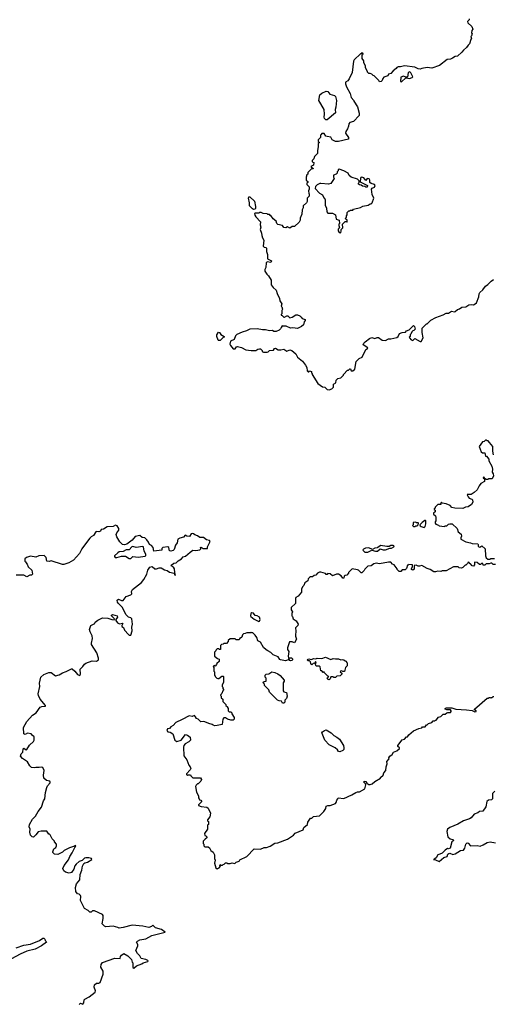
# Model space of a CAD drawing. Extents: x 1862350 to 2057294, y 212041 to 437318.
# Tile 63 of 256: x 1969391 to 1975638, y 274317 to 287288. Entities that reach past the tile are written whole.
import ezdxf

# ---------------------------------------------------------------- set-up
doc = ezdxf.new("R2010")
doc.units = 0

msp = doc.modelspace()

# ---------------------------------------------------------------- linework, layer by layer
at = {"layer": '0CON10XD'}
for points in [[(1975318, 287298), (1975320, 287285), (1975298, 287262), (1975300, 287245), (1975355, 287198), (1975368, 287165), (1975353, 287147), (1975352, 287115), (1975360, 287105), (1975350, 287075), (1975340, 287065), (1975350, 287035), (1975340, 287025), (1975325, 286970), (1975305, 286952), (1975285, 286920), (1975245, 286888), (1975225, 286858), (1975165, 286808), (1975135, 286802), (1975101, 286779), (1975075, 286770), (1975030, 286765), (1974930, 286685), (1974825, 286650), (1974765, 286660), (1974694, 286646), (1974675, 286638), (1974645, 286642), (1974605, 286662), (1974465, 286680), (1974415, 286668), (1974384, 286666), (1974364, 286656), (1974356, 286644), (1974317, 286613), (1974285, 286578), (1974255, 286570), (1974245, 286550), (1974195, 286530), (1974180, 286515), (1974170, 286485), (1974158, 286472), (1974135, 286470), (1974128, 286488), (1974065, 286550), (1974052, 286552), (1974035, 286570), (1974015, 286580), (1973995, 286580), (1973980, 286595), (1973980, 286605), (1973950, 286655), (1973950, 286675), (1973930, 286725), (1973930, 286745), (1973910, 286775), (1973910, 286825), (1973920, 286835), (1973918, 286848), (1973905, 286850), (1973895, 286840), (1973885, 286840), (1973802, 286758), (1973792, 286742), (1973777, 286593), (1973735, 286510), (1973717, 286483), (1973690, 286465), (1973690, 286445), (1973703, 286403), (1973748, 286315), (1973763, 286263), (1973800, 286225), (1973800, 286215), (1973845, 286140), (1973867, 286055), (1973867, 286025), (1973795, 285948), (1973745, 285932), (1973732, 285915), (1973728, 285885), (1973715, 285850), (1973693, 285815), (1973690, 285795), (1973730, 285735), (1973730, 285715), (1973595, 285684), (1973555, 285684), (1973512, 285705), (1973495, 285742), (1973445, 285748), (1973430, 285755), (1973405, 285790), (1973375, 285790), (1973370, 285785), (1973370, 285775), (1973360, 285765), (1973360, 285735), (1973330, 285705), (1973330, 285685), (1973340, 285675), (1973340, 285665), (1973330, 285655), (1973330, 285615), (1973318, 285565), (1973320, 285525), (1973280, 285485), (1973270, 285455), (1973250, 285435), (1973250, 285415), (1973270, 285405), (1973268, 285372), (1973230, 285355), (1973242, 285342), (1973258, 285338), (1973260, 285325), (1973235, 285320), (1973190, 285275), (1973190, 285255), (1973180, 285245), (1973170, 285215), (1973170, 285175), (1973190, 285155), (1973190, 285145), (1973180, 285135), (1973180, 285115), (1973210, 285085), (1973210, 285055), (1973200, 285035), (1973205, 285000), (1973210, 284995), (1973210, 284965), (1973182, 284935), (1973182, 284895), (1973173, 284877), (1973132, 284835), (1973132, 284808), (1973118, 284785), (1973112, 284725), (1973092, 284675), (1973092, 284648), (1973075, 284620), (1973015, 284562), (1972985, 284562), (1972955, 284542), (1972925, 284558), (1972902, 284548), (1972875, 284550), (1972857, 284577), (1972795, 284590), (1972783, 284603), (1972772, 284635), (1972734, 284664), (1972705, 284710), (1972695, 284710), (1972685, 284720), (1972665, 284720), (1972655, 284730), (1972603, 284733), (1972575, 284750), (1972555, 284750), (1972545, 284740), (1972495, 284740), (1972490, 284735), (1972493, 284713), (1972505, 284690), (1972568, 284625), (1972562, 284585), (1972570, 284555), (1972564, 284524), (1972582, 284475), (1972583, 284445), (1972592, 284415), (1972610, 284385), (1972603, 284305), (1972615, 284292), (1972640, 284285), (1972648, 284275), (1972647, 284235), (1972658, 284195), (1972658, 284138), (1972713, 284113), (1972705, 284091), (1972655, 284098), (1972644, 284086), (1972638, 284025), (1972624, 283996), (1972623, 283975), (1972650, 283935), (1972673, 283913), (1972709, 283855), (1972710, 283795), (1972735, 283761), (1972773, 283725), (1972787, 283683)], [(1974425, 286470), (1974485, 286520), (1974534, 286514), (1974568, 286525), (1974577, 286535), (1974550, 286590), (1974535, 286600), (1974516, 286594), (1974505, 286530), (1974485, 286530), (1974455, 286542), (1974417, 286533), (1974412, 286475), (1974425, 286470)], [(1973428, 285968), (1973412, 285985), (1973407, 286005), (1973411, 286045), (1973407, 286105), (1973337, 286225), (1973351, 286299), (1973375, 286320), (1973435, 286348), (1973455, 286340), (1973480, 286305), (1973545, 286290), (1973557, 286277), (1973568, 286225), (1973563, 286135), (1973553, 286103), (1973555, 286060), (1973445, 285970), (1973428, 285968)], [(1973625, 284480), (1973632, 284505), (1973630, 284525), (1973652, 284548), (1973650, 284595), (1973685, 284630), (1973695, 284630), (1973705, 284620), (1973710, 284625), (1973710, 284645), (1973692, 284662), (1973690, 284675), (1973700, 284685), (1973700, 284705), (1973712, 284718), (1973712, 284748), (1973732, 284768), (1973745, 284770), (1973755, 284780), (1973785, 284780), (1973795, 284790), (1973887, 284813), (1973915, 284830), (1973987, 284843), (1974015, 284860), (1974025, 284860), (1974040, 284875), (1974062, 284935), (1974042, 284985), (1974030, 285055), (1974042, 285068), (1974069, 285081), (1974078, 285105), (1974070, 285115), (1974028, 285128), (1974011, 285141), (1974009, 285175), (1974000, 285190), (1973975, 285194), (1973955, 285170), (1973929, 285205), (1973905, 285212), (1973892, 285208), (1973886, 285195), (1973882, 285152), (1973980, 285105), (1973975, 285080), (1973955, 285080), (1973945, 285090), (1973913, 285093), (1973895, 285110), (1973873, 285113), (1973862, 285122), (1973860, 285135), (1973870, 285145), (1973870, 285165), (1973845, 285189), (1973762, 285212), (1973737, 285235), (1973725, 285268), (1973665, 285298), (1973605, 285318), (1973592, 285308), (1973590, 285295), (1973580, 285285), (1973580, 285265), (1973567, 285253), (1973532, 285238), (1973530, 285215), (1973540, 285195), (1973495, 285132), (1973465, 285120), (1973365, 285132), (1973351, 285129), (1973315, 285112), (1973291, 285089), (1973287, 285065), (1973344, 285004), (1973385, 284980), (1973402, 284942), (1973410, 284935), (1973418, 284915), (1973422, 284845), (1973438, 284805), (1973440, 284755), (1973455, 284740), (1973515, 284738), (1973558, 284718), (1973565, 284660), (1973607, 284647), (1973610, 284605), (1973600, 284595), (1973600, 284575), (1973610, 284545), (1973593, 284527), (1973592, 284505), (1973604, 284484), (1973625, 284480)], [(1972475, 284788), (1972460, 284795), (1972420, 284835), (1972423, 284875), (1972408, 284935), (1972414, 284956), (1972426, 284956), (1972488, 284898), (1972502, 284825), (1972502, 284805), (1972495, 284790), (1972475, 284788)], [(1972787, 283683), (1972819, 283615), (1972822, 283585), (1972848, 283545), (1972840, 283515), (1972850, 283505), (1972858, 283475), (1972850, 283455), (1972850, 283415), (1972840, 283405), (1972840, 283395), (1972855, 283390), (1972875, 283370), (1972885, 283370), (1972913, 283387), (1972927, 283387), (1972955, 283362), (1972985, 283370), (1973032, 283398), (1973055, 283398), (1973085, 283388), (1973105, 283370), (1973115, 283350), (1973157, 283337), (1973157, 283323), (1973143, 283307), (1973135, 283270), (1973110, 283245), (1973055, 283220), (1972995, 283228), (1972965, 283222), (1972905, 283250), (1972865, 283250), (1972853, 283257), (1972838, 283235), (1972832, 283215), (1972815, 283198), (1972775, 283180), (1972745, 283182), (1972725, 283192), (1972685, 283188), (1972635, 283203), (1972595, 283202), (1972525, 283217), (1972425, 283210), (1972383, 283187), (1972325, 283172), (1972255, 283142), (1972238, 283125), (1972218, 283075), (1972170, 283055), (1972163, 283015), (1972170, 282995), (1972205, 282953), (1972235, 282953), (1972252, 282978), (1972265, 282984), (1972318, 282968), (1972375, 282940), (1972445, 282930), (1972505, 282928), (1972533, 282947), (1972555, 282952), (1972565, 282950), (1972588, 282928), (1972590, 282915), (1972605, 282908), (1972655, 282910), (1972667, 282913), (1972685, 282930), (1972737, 282933), (1972750, 282955), (1972765, 282962), (1972798, 282938), (1972835, 282938), (1972874, 282946), (1972915, 282923), (1972955, 282939), (1972981, 282931), (1973033, 282885), (1973054, 282844), (1973119, 282789), (1973162, 282735), (1973177, 282707), (1973182, 282662), (1973195, 282650), (1973205, 282650), (1973215, 282660), (1973240, 282655), (1973240, 282635), (1973250, 282625), (1973250, 282615), (1973322, 282495), (1973383, 282453), (1973417, 282447), (1973445, 282418), (1973475, 282410), (1973507, 282423), (1973530, 282445), (1973532, 282485), (1973560, 282505), (1973565, 282540), (1973588, 282562), (1973625, 282570), (1973660, 282605), (1973660, 282615), (1973715, 282670), (1973727, 282673), (1973745, 282690), (1973755, 282690), (1973762, 282662), (1973785, 282660), (1973810, 282685), (1973830, 282785), (1973867, 282823), (1973906, 282844), (1973956, 282944), (1973978, 282955), (1973982, 282965), (1973923, 283003), (1973928, 283025), (1973948, 283045), (1974005, 283087), (1974035, 283100), (1974075, 283088), (1974105, 283102), (1974125, 283102), (1974172, 283068), (1974215, 283060), (1974255, 283082), (1974286, 283084), (1974365, 283102), (1974382, 283115), (1974400, 283155), (1974435, 283168), (1974478, 283172), (1974495, 283190), (1974528, 283202), (1974585, 283260), (1974600, 283245), (1974607, 283213), (1974588, 283192), (1974575, 283190), (1974562, 283178), (1974550, 283145), (1974540, 283135), (1974540, 283115), (1974530, 283105), (1974532, 283095), (1974555, 283072), (1974575, 283062), (1974605, 283090), (1974675, 283050), (1974685, 283050), (1974714, 283096), (1974700, 283165), (1974700, 283225), (1974755, 283280), (1974765, 283280), (1974815, 283328), (1974880, 283365), (1974975, 283398), (1975015, 283420), (1975047, 283423), (1975085, 283448), (1975125, 283440), (1975137, 283443), (1975165, 283470), (1975192, 283478), (1975225, 283500), (1975276, 283504), (1975315, 283530), (1975345, 283538), (1975375, 283533), (1975400, 283545), (1975415, 283560), (1975448, 283635), (1975450, 283675), (1975460, 283695), (1975499, 283731), (1975535, 283778), (1975565, 283798), (1975608, 283845), (1975640, 283865)], [(1972015, 283060), (1972010, 283065), (1971992, 283115), (1971993, 283135), (1972015, 283170), (1972025, 283168), (1972045, 283140), (1972090, 283115), (1972090, 283105), (1972075, 283100), (1972035, 283062), (1972015, 283060)], [(1975642, 281555), (1975632, 281605), (1975630, 281665), (1975588, 281718), (1975568, 281738), (1975555, 281740), (1975545, 281750), (1975535, 281750), (1975517, 281733), (1975495, 281728), (1975452, 281665), (1975478, 281595), (1975495, 281580), (1975525, 281580), (1975535, 281540), (1975546, 281536), (1975578, 281498), (1975580, 281475), (1975617, 281407), (1975628, 281365), (1975622, 281325), (1975638, 281305), (1975642, 281278), (1975625, 281240), (1975575, 281238), (1975565, 281230), (1975545, 281230), (1975535, 281240), (1975520, 281240), (1975520, 281255), (1975515, 281260), (1975502, 281258), (1975502, 281252), (1975520, 281240), (1975520, 281205), (1975475, 281180), (1975450, 281145), (1975426, 281094), (1975385, 281058), (1975345, 281033), (1975312, 281032), (1975305, 281038), (1975292, 281028), (1975305, 281000), (1975320, 280985), (1975355, 280970), (1975362, 280962), (1975366, 280934), (1975349, 280901), (1975305, 280872), (1975273, 280867), (1975235, 280850), (1975132, 280852), (1975093, 280863), (1975067, 280887), (1975015, 280912), (1974965, 280920), (1974955, 280930), (1974940, 280915), (1974950, 280905), (1974945, 280900), (1974905, 280900), (1974872, 280868), (1974870, 280855), (1974860, 280845), (1974860, 280835), (1974870, 280825), (1974870, 280805), (1974850, 280785), (1974850, 280775), (1974875, 280750), (1974880, 280735), (1974880, 280685), (1974870, 280675), (1974870, 280655), (1974882, 280642), (1974915, 280630), (1974925, 280620), (1974995, 280610), (1975005, 280620), (1975025, 280620), (1975045, 280640), (1975063, 280647), (1975097, 280647), (1975160, 280585), (1975175, 280540), (1975215, 280510), (1975218, 280485), (1975208, 280462), (1975210, 280445), (1975275, 280408), (1975335, 280397), (1975357, 280387), (1975432, 280382), (1975440, 280375), (1975438, 280348), (1975462, 280338), (1975487, 280357), (1975530, 280315), (1975534, 280224), (1975545, 280200), (1975565, 280180), (1975595, 280180), (1975605, 280190), (1975655, 280190)], [(1970687, 275327), (1970625, 275344), (1970525, 275339), (1970508, 275345), (1970478, 275375), (1970493, 275447), (1970493, 275485), (1970485, 275502), (1970376, 275546), (1970353, 275547), (1970335, 275530), (1970315, 275532), (1970293, 275553), (1970245, 275580), (1970193, 275685), (1970198, 275735), (1970192, 275752), (1970177, 275767), (1970155, 275772), (1970130, 275805), (1970128, 275855), (1970142, 275905), (1970182, 275955), (1970187, 276025), (1970212, 276085), (1970221, 276135), (1970238, 276172), (1970248, 276182), (1970285, 276190), (1970342, 276225), (1970336, 276236), (1970305, 276246), (1970265, 276247), (1970245, 276241), (1970217, 276213), (1970175, 276198), (1970136, 276164), (1970120, 276140), (1970105, 276097), (1970075, 276054), (1970045, 276046), (1969996, 276056), (1969972, 276075), (1969962, 276105), (1969977, 276145), (1970035, 276218), (1970054, 276265), (1970081, 276311), (1970116, 276384), (1970128, 276395), (1970130, 276405), (1970125, 276410), (1970112, 276398), (1970050, 276380), (1969976, 276344), (1969955, 276323), (1969895, 276292), (1969850, 276295), (1969830, 276315), (1969830, 276325), (1969843, 276367), (1969866, 276384), (1969877, 276403), (1969878, 276425), (1969850, 276455), (1969850, 276465), (1969820, 276495), (1969795, 276550), (1969785, 276560), (1969775, 276560), (1969747, 276597), (1969675, 276598), (1969635, 276590), (1969605, 276550), (1969572, 276518), (1969555, 276522), (1969533, 276545), (1969524, 276585), (1969530, 276625), (1969518, 276655), (1969522, 276685), (1969558, 276755), (1969600, 276795), (1969633, 276855), (1969679, 276915), (1969705, 276998), (1969721, 277025), (1969731, 277105), (1969748, 277175), (1969756, 277195), (1969792, 277235), (1969794, 277244), (1969787, 277257), (1969746, 277266), (1969710, 277295), (1969707, 277335), (1969712, 277395), (1969696, 277436), (1969685, 277443), (1969646, 277436), (1969605, 277436), (1969585, 277430), (1969546, 277436), (1969525, 277458), (1969493, 277513), (1969428, 277555), (1969400, 277585), (1969412, 277615), (1969433, 277637), (1969436, 277684), (1969445, 277690), (1969475, 277668), (1969485, 277674), (1969520, 277730), (1969575, 277781), (1969582, 277798), (1969581, 277841), (1969554, 277864), (1969542, 277882), (1969495, 277890), (1969465, 277872), (1969445, 277880), (1969440, 277965), (1969485, 278042), (1969559, 278125), (1969606, 278155), (1969660, 278230), (1969685, 278242), (1969730, 278245), (1969731, 278255), (1969659, 278335), (1969639, 278385), (1969636, 278405), (1969656, 278505), (1969654, 278546), (1969670, 278625), (1969709, 278661), (1969775, 278690), (1969808, 278688), (1969865, 278643), (1969913, 278657), (1969956, 278684), (1970005, 278700), (1970075, 278738), (1970085, 278736), (1970117, 278707), (1970155, 278660), (1970185, 278648), (1970194, 278665), (1970187, 278733), (1970225, 278768), (1970244, 278796), (1970265, 278810), (1970345, 278842), (1970405, 278837), (1970432, 278855), (1970432, 278875), (1970407, 278945), (1970337, 279055), (1970337, 279075), (1970353, 279135), (1970345, 279170), (1970319, 279225), (1970313, 279255), (1970331, 279309), (1970366, 279324), (1970380, 279335), (1970387, 279353), (1970422, 279378), (1970485, 279409), (1970555, 279404), (1970605, 279384), (1970637, 279383), (1970642, 279395), (1970604, 279434), (1970604, 279445), (1970615, 279451), (1970675, 279433), (1970679, 279415), (1970658, 279385), (1970657, 279375), (1970681, 279341), (1970709, 279329), (1970748, 279338), (1970752, 279335), (1970736, 279305), (1970740, 279295), (1970759, 279279), (1970775, 279246), (1970825, 279188), (1970835, 279179), (1970855, 279180), (1970875, 279235), (1970872, 279285), (1970879, 279325), (1970870, 279395), (1970857, 279407), (1970825, 279419), (1970795, 279448), (1970772, 279485), (1970749, 279545), (1970695, 279598), (1970683, 279615), (1970678, 279642), (1970695, 279652), (1970735, 279638), (1970755, 279638), (1970795, 279687), (1970859, 279711), (1970868, 279725), (1970867, 279755), (1970880, 279780), (1970997, 279875), (1971029, 279911), (1971068, 279985), (1971080, 280035), (1971108, 280075), (1971140, 280085), (1971175, 280052), (1971195, 280052), (1971232, 280068), (1971255, 280066), (1971300, 280040), (1971335, 280033), (1971365, 280008), (1971428, 279998), (1971432, 279975), (1971445, 279970), (1971436, 280006), (1971434, 280055), (1971420, 280075), (1971391, 280095), (1971396, 280105), (1971425, 280128), (1971455, 280133), (1971480, 280160), (1971524, 280186), (1971545, 280211), (1971579, 280221), (1971639, 280275), (1971675, 280299), (1971715, 280295), (1971766, 280304), (1971779, 280315), (1971774, 280336), (1971785, 280340), (1971811, 280321), (1971869, 280321), (1971870, 280345), (1971904, 280415), (1971895, 280425), (1971855, 280434), (1971815, 280467), (1971765, 280466), (1971735, 280487), (1971700, 280500), (1971682, 280515), (1971665, 280519), (1971653, 280515), (1971629, 280481), (1971594, 280484), (1971575, 280496), (1971551, 280469), (1971501, 280459), (1971475, 280445), (1971467, 280395), (1971444, 280366), (1971430, 280310), (1971415, 280295), (1971385, 280287), (1971369, 280289), (1971356, 280336), (1971345, 280344), (1971277, 280333), (1971267, 280323), (1971265, 280298), (1971160, 280285), (1971153, 280333), (1971129, 280359), (1971102, 280375), (1971090, 280405), (1971068, 280435), (1971041, 280461), (1971008, 280468), (1970975, 280492), (1970915, 280480), (1970875, 280432), (1970805, 280377), (1970775, 280370), (1970748, 280375), (1970710, 280410), (1970670, 280475), (1970663, 280505), (1970672, 280528), (1970697, 280565), (1970698, 280585), (1970675, 280620), (1970655, 280628), (1970625, 280612), (1970544, 280606), (1970495, 280578), (1970465, 280570), (1970455, 280550), (1970435, 280542), (1970405, 280547), (1970395, 280542), (1970366, 280494), (1970333, 280475), (1970315, 280457), (1970260, 280385), (1970211, 280315), (1970180, 280255), (1970100, 280170), (1970038, 280132), (1969975, 280112), (1969955, 280112), (1969805, 280160), (1969778, 280152), (1969747, 280155), (1969739, 280205), (1969715, 280228), (1969645, 280227), (1969605, 280208), (1969535, 280220), (1969480, 280205), (1969460, 280185), (1969460, 280155), (1969470, 280145), (1969470, 280135), (1969490, 280115), (1969502, 280082), (1969550, 280035), (1969560, 279985), (1969548, 279972), (1969525, 279970), (1969485, 279950), (1969445, 279970), (1969345, 279970)], [(1974605, 280610), (1974615, 280620), (1974635, 280620), (1974648, 280632), (1974650, 280655), (1974645, 280660), (1974625, 280660), (1974615, 280670), (1974580, 280665), (1974580, 280635), (1974570, 280625), (1974585, 280610), (1974605, 280610)], [(1974725, 280600), (1974737, 280613), (1974748, 280645), (1974750, 280685), (1974745, 280690), (1974735, 280690), (1974700, 280665), (1974670, 280635), (1974672, 280622), (1974685, 280610), (1974725, 280600)], [(1970855, 280189), (1970885, 280214), (1970955, 280209), (1971045, 280219), (1971055, 280231), (1971055, 280245), (1971032, 280285), (1971025, 280342), (1971015, 280346), (1970926, 280334), (1970882, 280348), (1970868, 280342), (1970835, 280305), (1970795, 280302), (1970756, 280284), (1970704, 280276), (1970685, 280266), (1970642, 280225), (1970640, 280215), (1970649, 280205), (1970673, 280203), (1970735, 280219), (1970785, 280222), (1970835, 280191), (1970855, 280189)], [(1973985, 280273), (1974035, 280300), (1974085, 280288), (1974112, 280288), (1974145, 280318), (1974185, 280304), (1974216, 280304), (1974273, 280327), (1974295, 280328), (1974328, 280345), (1974330, 280355), (1974315, 280362), (1974285, 280362), (1974265, 280350), (1974235, 280348), (1974148, 280362), (1974125, 280340), (1974115, 280340), (1974105, 280330), (1974075, 280328), (1974045, 280310), (1973995, 280330), (1973950, 280325), (1973925, 280313), (1973919, 280305), (1973921, 280295), (1973945, 280274), (1973985, 280273)], [(1973778, 280052), (1973730, 280005), (1973730, 279995), (1973705, 279970), (1973682, 279968), (1973670, 279955), (1973665, 279930), (1973655, 279930), (1973630, 279960), (1973595, 279984), (1973568, 279982), (1973515, 279962), (1973485, 279988), (1973455, 279990), (1973445, 279980), (1973435, 279980), (1973425, 279990), (1973365, 280008), (1973345, 280008), (1973320, 279995), (1973295, 279970), (1973273, 279967), (1973252, 279948), (1973225, 279950), (1973212, 279938), (1973198, 279922), (1973190, 279895), (1973152, 279868), (1973140, 279835), (1973120, 279815), (1973110, 279785), (1973110, 279745), (1973066, 279694), (1973032, 279678), (1973027, 279665), (1973030, 279595), (1972970, 279545), (1972970, 279515), (1972988, 279485), (1972980, 279465), (1972980, 279435), (1972990, 279425), (1973000, 279395), (1973039, 279369), (1973062, 279325), (1973060, 279305), (1973030, 279275), (1973028, 279265), (1973032, 279245), (1973028, 279165), (1973042, 279128), (1973015, 279080), (1972985, 279094), (1972950, 279090), (1972922, 279015), (1972923, 278993), (1972943, 278965), (1972932, 278905), (1972938, 278878), (1972945, 278870), (1972951, 278879), (1972975, 278882), (1972989, 278869), (1972989, 278855), (1972981, 278845), (1972965, 278841), (1972954, 278844), (1972945, 278860), (1972895, 278843), (1972830, 278855), (1972821, 278861), (1972800, 278895), (1972735, 278922), (1972705, 278952), (1972665, 278972), (1972640, 278985), (1972607, 279017), (1972566, 279086), (1972532, 279105), (1972517, 279147), (1972495, 279180), (1972465, 279210), (1972455, 279210), (1972445, 279220), (1972435, 279210), (1972385, 279210), (1972365, 279200), (1972342, 279198), (1972330, 279185), (1972320, 279155), (1972305, 279140), (1972295, 279140), (1972285, 279120), (1972245, 279120), (1972235, 279130), (1972165, 279130), (1972142, 279108), (1972140, 279095), (1972118, 279072), (1972085, 279070), (1972075, 279060), (1972052, 279058), (1972040, 279045), (1972038, 278992), (1972025, 278990), (1972015, 279000), (1971995, 279000), (1971982, 278988), (1971978, 278972), (1971960, 278955), (1971960, 278905), (1972002, 278872), (1972020, 278865), (1972020, 278835), (1971992, 278808), (1971988, 278792), (1971968, 278772), (1971955, 278780), (1971942, 278768), (1971950, 278755), (1971950, 278705), (1971960, 278695), (1971960, 278655), (1971970, 278645), (1971970, 278635), (1971993, 278613), (1972005, 278608), (1972019, 278611), (1972055, 278638), (1972075, 278640), (1972080, 278635), (1972080, 278555), (1972060, 278525), (1972060, 278505), (1972070, 278495), (1972070, 278475), (1972080, 278465), (1972080, 278455), (1972070, 278445), (1972058, 278412), (1972042, 278398), (1972040, 278385), (1972050, 278375), (1972050, 278355), (1972070, 278335), (1972070, 278305), (1972110, 278265), (1972112, 278252), (1972130, 278235), (1972130, 278225), (1972140, 278215), (1972142, 278182), (1972155, 278170), (1972175, 278170), (1972190, 278155), (1972190, 278145), (1972220, 278095), (1972218, 278072), (1972205, 278060), (1972175, 278058), (1972132, 278072), (1972105, 278090), (1972085, 278092), (1972072, 278075), (1972060, 278005), (1971995, 277988), (1971965, 277987), (1971945, 277992), (1971930, 278005), (1971885, 278014), (1971835, 278038), (1971815, 278042), (1971778, 278038), (1971745, 278072), (1971725, 278082), (1971712, 278105), (1971695, 278120), (1971665, 278108), (1971625, 278119), (1971532, 278068), (1971452, 278028), (1971415, 277990), (1971385, 277972), (1971368, 277952), (1971342, 277945), (1971331, 277925), (1971345, 277908), (1971375, 277900), (1971409, 277879), (1971436, 277796), (1971465, 277777), (1971522, 277798), (1971578, 277872), (1971605, 277862), (1971638, 277835), (1971642, 277795), (1971622, 277775), (1971575, 277750), (1971557, 277725), (1971551, 277705), (1971558, 277588), (1971596, 277536), (1971622, 277465), (1971640, 277445), (1971648, 277425), (1971640, 277405), (1971590, 277355), (1971590, 277345), (1971605, 277330), (1971615, 277340), (1971645, 277340), (1971650, 277325), (1971675, 277300), (1971775, 277300), (1971787, 277277), (1971780, 277255), (1971745, 277220), (1971735, 277220), (1971720, 277205), (1971712, 277185), (1971723, 277113), (1971750, 277065), (1971750, 277035), (1971760, 277025), (1971762, 277012), (1971778, 277008), (1971790, 276995), (1971788, 276982), (1971750, 276945), (1971750, 276935), (1971784, 276924), (1971860, 276915), (1971875, 276900), (1971908, 276835), (1971898, 276785), (1971870, 276745), (1971870, 276735), (1971880, 276725), (1971880, 276685), (1971870, 276675), (1971867, 276623), (1971830, 276565), (1971832, 276542), (1971848, 276538), (1971860, 276525), (1971858, 276512), (1971838, 276492), (1971810, 276465), (1971810, 276435), (1971820, 276425), (1971820, 276405), (1971835, 276390), (1971875, 276390), (1971895, 276380), (1971912, 276342), (1971945, 276320), (1971960, 276285), (1971959, 276239), (1971968, 276215), (1971960, 276175), (1971978, 276115), (1971995, 276102)], [(1975665, 280110), (1975635, 280110), (1975617, 280127), (1975605, 280128), (1975585, 280120), (1975545, 280120), (1975525, 280100), (1975505, 280100), (1975498, 280118), (1975485, 280130), (1975468, 280112), (1975455, 280110), (1975427, 280137), (1975395, 280140), (1975390, 280135), (1975390, 280105), (1975375, 280090), (1975360, 280095), (1975338, 280118), (1975322, 280122), (1975318, 280138), (1975305, 280140), (1975298, 280122), (1975275, 280100), (1975265, 280100), (1975235, 280070), (1975217, 280063), (1975188, 280068), (1975175, 280080), (1975115, 280080), (1975015, 280028), (1974965, 280028), (1974945, 280018), (1974905, 280023), (1974875, 280012), (1974855, 280012), (1974806, 280046), (1974766, 280056), (1974695, 280098), (1974665, 280088), (1974648, 280088), (1974622, 280102), (1974593, 280097), (1974592, 280048), (1974575, 280038), (1974560, 280045), (1974558, 280055), (1974570, 280085), (1974570, 280105), (1974525, 280110), (1974515, 280100), (1974505, 280100), (1974492, 280058), (1974475, 280040), (1974435, 280040), (1974420, 280020), (1974395, 280020), (1974370, 280045), (1974370, 280055), (1974330, 280105), (1974310, 280115), (1974285, 280140), (1974255, 280142), (1974135, 280118), (1974095, 280130), (1974062, 280118), (1974026, 280094), (1973985, 280088), (1973945, 280050), (1973935, 280030), (1973905, 280000), (1973895, 280000), (1973860, 280035), (1973845, 280042), (1973778, 280052)], [(1972545, 279361), (1972555, 279366), (1972562, 279385), (1972555, 279415), (1972525, 279433), (1972495, 279440), (1972475, 279471), (1972455, 279472), (1972441, 279465), (1972434, 279435), (1972441, 279425), (1972485, 279392), (1972545, 279361)], [(1973475, 278592), (1973460, 278595), (1973440, 278615), (1973455, 278620), (1973470, 278635), (1973455, 278640), (1973412, 278682), (1973408, 278698), (1973395, 278690), (1973375, 278710), (1973362, 278712), (1973353, 278763), (1973342, 278772), (1973302, 278772), (1973290, 278805), (1973300, 278815), (1973298, 278828), (1973292, 278828), (1973278, 278812), (1973262, 278808), (1973245, 278790), (1973230, 278805), (1973228, 278828), (1973215, 278840), (1973195, 278840), (1973183, 278853), (1973185, 278860), (1973205, 278866), (1973235, 278858), (1973272, 278872), (1973295, 278870), (1973315, 278878), (1973375, 278872), (1973425, 278888), (1973495, 278860), (1973525, 278872), (1973557, 278867), (1973595, 278870), (1973625, 278857), (1973645, 278861), (1973665, 278856), (1973685, 278840), (1973698, 278838), (1973700, 278825), (1973710, 278815), (1973710, 278775), (1973688, 278752), (1973675, 278700), (1973655, 278700), (1973635, 278710), (1973623, 278707), (1973620, 278695), (1973638, 278678), (1973640, 278665), (1973620, 278645), (1973575, 278640), (1973555, 278620), (1973535, 278620), (1973525, 278630), (1973495, 278630), (1973487, 278603), (1973475, 278592)], [(1972875, 278282), (1972856, 278286), (1972842, 278312), (1972814, 278314), (1972790, 278325), (1972685, 278430), (1972675, 278460), (1972620, 278515), (1972620, 278535), (1972600, 278555), (1972615, 278570), (1972640, 278575), (1972640, 278615), (1972630, 278625), (1972630, 278655), (1972642, 278668), (1972675, 278670), (1972715, 278698), (1972755, 278688), (1972795, 278670), (1972825, 278648), (1972880, 278585), (1972880, 278575), (1972864, 278554), (1972866, 278445), (1972875, 278434), (1972912, 278425), (1972920, 278375), (1972910, 278345), (1972888, 278322), (1972886, 278295), (1972875, 278282)], [(1971995, 276102), (1972020, 276115), (1972040, 276135), (1972030, 276145), (1972035, 276160), (1972045, 276150), (1972065, 276150), (1972075, 276160), (1972088, 276162), (1972105, 276180), (1972125, 276180), (1972135, 276170), (1972165, 276170), (1972195, 276182), (1972228, 276172), (1972245, 276190), (1972285, 276202), (1972295, 276218), (1972385, 276263), (1972483, 276367), (1972565, 276362), (1972615, 276382), (1972645, 276382), (1972695, 276402), (1972755, 276438), (1972795, 276443), (1972925, 276491), (1973002, 276545), (1973025, 276572), (1973130, 276615), (1973140, 276645), (1973187, 276685), (1973193, 276715), (1973225, 276770), (1973245, 276770), (1973268, 276792), (1973345, 276798), (1973402, 276855), (1973428, 276895), (1973434, 276926), (1973455, 276938), (1973486, 276934), (1973556, 276964), (1973566, 276974), (1973572, 277005), (1973588, 277022), (1973590, 277035), (1973665, 277030), (1973774, 277076), (1973825, 277108), (1973845, 277116), (1973875, 277116), (1973944, 277156), (1973956, 277206), (1973951, 277221), (1973930, 277245), (1973933, 277255), (1973955, 277254), (1973970, 277230), (1973995, 277212), (1974015, 277213), (1974038, 277222), (1974075, 277252), (1974150, 277295), (1974150, 277305), (1974183, 277337), (1974193, 277365), (1974219, 277395), (1974224, 277446), (1974236, 277485), (1974234, 277515), (1974265, 277550), (1974262, 277565), (1974272, 277585), (1974305, 277608), (1974321, 277639), (1974365, 277657), (1974402, 277685), (1974400, 277695), (1974380, 277715), (1974380, 277725), (1974435, 277800), (1974465, 277810), (1974495, 277840), (1974505, 277840), (1974524, 277866), (1974585, 277920), (1974655, 277950), (1974695, 277960), (1974705, 277970), (1974738, 277972), (1974755, 278000), (1974765, 278000), (1974783, 278017), (1974825, 278030), (1974845, 278050), (1974865, 278050), (1974875, 278060), (1974885, 278060), (1974915, 278100), (1974945, 278110), (1974975, 278140), (1975005, 278140), (1975023, 278157), (1975038, 278162), (1975075, 278160), (1975084, 278175), (1975084, 278185), (1975075, 278194), (1975024, 278194), (1975004, 278204), (1975003, 278215), (1975018, 278222), (1975091, 278221), (1975145, 278206), (1975285, 278197), (1975357, 278187), (1975395, 278171), (1975412, 278175), (1975410, 278185), (1975390, 278195), (1975390, 278205), (1975555, 278350), (1975575, 278350), (1975585, 278360), (1975595, 278360), (1975605, 278350), (1975615, 278360), (1975625, 278360), (1975635, 278370), (1975645, 278370)], [(1973615, 277643), (1973595, 277648), (1973585, 277668), (1973554, 277694), (1973475, 277737), (1973415, 277798), (1973380, 277885), (1973378, 277895), (1973384, 277906), (1973410, 277925), (1973435, 277932), (1973498, 277895), (1973535, 277858), (1973575, 277838), (1973610, 277810), (1973662, 277725), (1973668, 277695), (1973666, 277675), (1973655, 277662), (1973615, 277643)], [(1975657, 277123), (1975628, 277095), (1975628, 277025), (1975615, 277010), (1975575, 277008), (1975552, 276988), (1975540, 276920), (1975498, 276862), (1975458, 276855), (1975435, 276838), (1975385, 276823), (1975346, 276775), (1975325, 276759), (1975245, 276734), (1975172, 276688), (1975064, 276646), (1975035, 276622), (1975027, 276595), (1975038, 276525), (1975070, 276495), (1975105, 276490), (1975117, 276475), (1975093, 276455), (1975069, 276375), (1975045, 276363), (1975035, 276370), (1975002, 276348), (1974962, 276308), (1974934, 276296), (1974905, 276288), (1974885, 276248), (1974868, 276232), (1974850, 276225), (1974875, 276222), (1974925, 276198), (1974985, 276250), (1975028, 276262), (1975036, 276294), (1975052, 276305), (1975065, 276307), (1975105, 276291), (1975135, 276301), (1975205, 276343), (1975245, 276346), (1975264, 276375), (1975275, 276425), (1975295, 276443), (1975305, 276441), (1975335, 276404), (1975425, 276409), (1975465, 276401), (1975505, 276416), (1975555, 276449), (1975595, 276457), (1975665, 276444)], [(1970177, 274313), (1970195, 274330), (1970225, 274320), (1970238, 274335), (1970240, 274375), (1970250, 274385), (1970306, 274414), (1970387, 274475), (1970389, 274495), (1970374, 274544), (1970377, 274573), (1970403, 274597), (1970436, 274594), (1970454, 274605), (1970491, 274715), (1970490, 274755), (1970462, 274805), (1970465, 274840), (1970484, 274866), (1970645, 274923), (1970715, 274920), (1970720, 274945), (1970734, 274966), (1970763, 274987), (1970816, 274955), (1970866, 274906), (1970873, 274873), (1970882, 274862), (1970885, 274800), (1970895, 274793), (1970933, 274825), (1971000, 274850), (1971020, 274865), (1971081, 274879), (1971087, 274885), (1971080, 274895), (1971055, 274908), (1970995, 274920), (1970976, 274956), (1970944, 274985), (1970924, 275026), (1970948, 275085), (1970947, 275105), (1970933, 275135), (1970945, 275149), (1970975, 275164), (1971055, 275179), (1971135, 275224), (1971308, 275265), (1971262, 275302), (1971184, 275324), (1971145, 275358), (1971128, 275342), (1971095, 275329), (1971017, 275347), (1970875, 275361), (1970755, 275327), (1970705, 275322), (1970687, 275327)], [(1969345, 275062), (1969445, 275095), (1969535, 275110), (1969651, 275159), (1969695, 275189), (1969708, 275188), (1969722, 275175), (1969727, 275157), (1969742, 275145), (1969743, 275135), (1969678, 275085), (1969595, 275045), (1969485, 275016), (1969395, 274977), (1969226, 274885)]]:
    msp.add_lwpolyline(points, dxfattribs=at)

doc.saveas('drawing.dxf')
